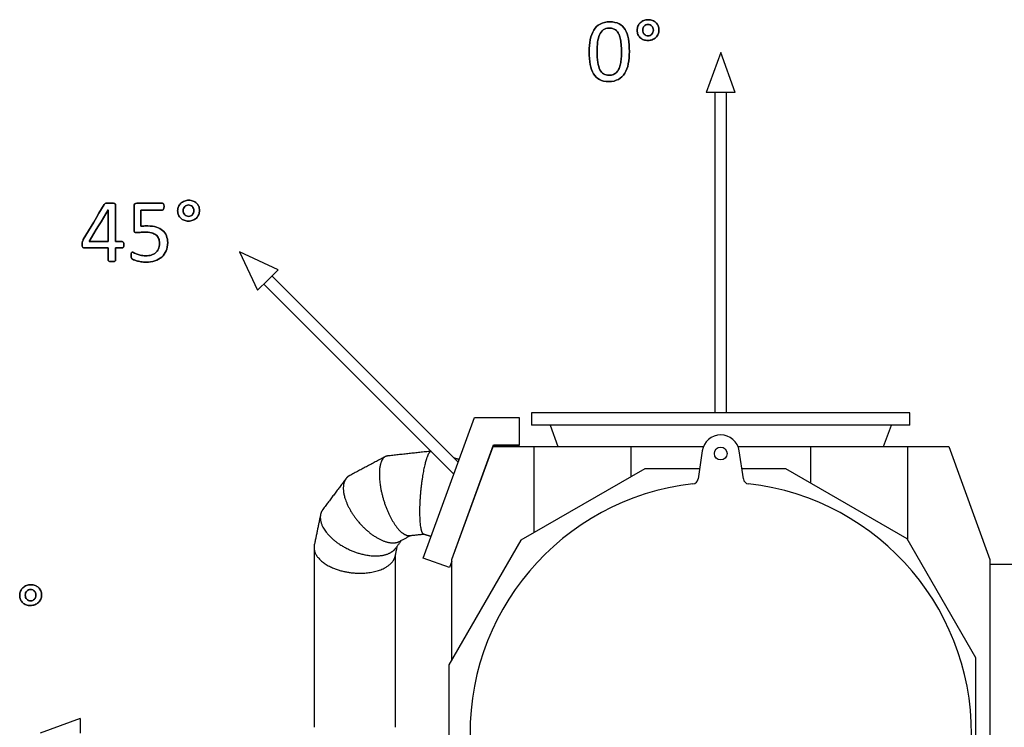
# Model space of a CAD drawing. Header units: inches. Extents: x 0 to 20790, y -12 to 14700.
# Tile 41 of 142: x 1118 to 2809, y 12051 to 13265. Entities that reach past the tile are written whole.
import ezdxf

# ---------------------------------------------------------------- set-up
doc = ezdxf.new("R2010")
doc.units = ezdxf.units.IN
doc.layers.add('1', color=7, linetype='Continuous', true_color=0xffffff)
doc.layers.add('254', color=7, linetype='Continuous', true_color=0xffffff)

msp = doc.modelspace()

# ---------------------------------------------------------------- linework, layer by layer
at = {"layer": '1', "color": 2, "linetype": 'Continuous', "lineweight": 25}
for p, q in [((1810.75, 12341.307), (1898.53, 12582.48)), ((1898.53, 12582.48), (1975.64, 12582.48)), ((1975.64, 12582.48), (1975.64, 12534.48)), ((1996.619, 12590.691), (1996.619, 12569.441)), ((2646.619, 12590.691), (1996.619, 12590.691)), ((2646.619, 12569.441), (2646.619, 12590.691)), ((2646.619, 12569.441), (1996.619, 12569.441)), ((2028.522, 12569.441), (2041.818, 12532.91)), ((2601.42, 12532.91), (2614.717, 12569.441)), ((1859.9, 12338.554), (1930.64, 12532.91)), ((1860.4, 12340.299), (1931.44, 12535.48)), ((1930.64, 12532.91), (2000.616, 12532.91)), ((1931.44, 12535.48), (1974.64, 12535.48)), ((1932.14, 12534.48), (1931.567, 12532.907)), ((1974.64, 12534.48), (1932.14, 12534.48)), ((1974.64, 12535.48), (1974.64, 12534.48)), ((1975.64, 12534.48), (1974.64, 12534.48)), ((2000.616, 12532.91), (2167.258, 12532.91)), ((2000.616, 12532.91), (2000.616, 12384.608)), ((2167.258, 12532.91), (2292.045, 12532.91)), ((2167.258, 12532.91), (2167.258, 12480.815)), ((2351.194, 12532.91), (2475.98, 12532.91)), ((2475.98, 12532.91), (2475.98, 12469.847)), ((2475.98, 12532.91), (2642.623, 12532.91)), ((2642.623, 12532.91), (2713.099, 12532.91)), ((2642.623, 12532.91), (2642.623, 12372.442)), ((2713.099, 12532.91), (2783.838, 12338.554)), ((2289.971, 12525.421), (2282.735, 12477.004)), ((2360.504, 12477.004), (2353.268, 12525.421)), ((2190.993, 12494.519), (1978.242, 12371.688)), ((2285.354, 12494.519), (2190.993, 12494.519)), ((2433.245, 12494.519), (2357.886, 12494.519)), ((2641.587, 12374.233), (2433.245, 12494.519)), ((1978.242, 12371.688), (1854.705, 12157.714)), ((2759.534, 12169.944), (2641.587, 12374.233)), ((1855.856, 12324.89), (1810.75, 12341.307)), ((1859.9, 12336.003), (1855.856, 12324.89)), ((1859.9, 12166.708), (1859.9, 12338.554)), ((1860.4, 12339.926), (1860.4, 12340.299)), ((2973.119, 12330.191), (2783.837, 12330.191)), ((2783.838, 12338.554), (2783.838, 11832.008)), ((2759.534, 11936.266), (2759.534, 12169.944)), ((1854.705, 12157.714), (1854.705, 11706.699))]:
    msp.add_line(p, q, dxfattribs=at)
msp.add_circle((2321.619, 12520.691), 11, dxfattribs=at)
for centre, radius, start, end in [((2321.619, 12520.691), 32, 8.5, 171.5), ((2321.619, 12040.691), 430.5, 96.357139, 83.642861), ((2272.845, 12478.482), 10, 276.357139, 351.5), ((2370.394, 12478.482), 10, 188.5, 263.642861)]:
    msp.add_arc(centre, radius, start, end, dxfattribs=at)
for points in [[(1745.55, 12515.348), (1684.113, 12482.759)], [(1823.586, 12524.581), (1749.144, 12516.458)], [(1872.264, 12510.336), (1863.482, 12512.97)], [(1677.932, 12477.438), (1638.251, 12424.772)], [(1634.356, 12416.092), (1623.571, 12363.765)], [(1769.965, 12369.822), (1789.137, 12379.991)], [(1787.248, 12379.785), (1811.421, 12382.423)], [(1811.051, 12382.534), (1824.308, 12378.558)], [(1762.653, 12345.039), (1766.114, 12361.827)], [(1763.214, 12357.978), (1773.583, 12371.741)], [(1623.113, 12359.55), (1623.113, 12050.693)], [(1763.111, 12050.696), (1763.111, 12347.259)]]:
    msp.add_open_spline(points, degree=1, dxfattribs=at)
for points, weights, knots in [([(1749.131, 12516.457), (1745.088, 12515.992), (1741.72, 12513.482), (1739.267, 12509.161), (1733.288, 12490.073), (1732.884, 12461.671), (1745.044, 12428.448), (1762.661, 12396.206), (1771.5, 12384.251), (1780.299, 12378.968), (1787.288, 12379.79)], [0.574887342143, 0.577149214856, 0.581223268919, 0.585786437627, 0.585786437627, 0.552284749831, 0.585786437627, 0.585786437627, 0.572423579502, 0.571016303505, 0.574902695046], [0, 0, 0, 0, 0, 0.1844736, 0.1844736, 0.1844736, 0.6843174, 0.6843174, 0.6843174, 1, 1, 1, 1, 1]), ([(1824.015, 12524.628), (1822.188, 12524.406), (1820.224, 12522.05), (1818.275, 12517.783), (1811.741, 12498.634), (1805.653, 12469.611), (1803.935, 12434.874), (1804.736, 12401.66), (1805.88, 12389.723), (1808.206, 12383.326), (1811.065, 12382.53)], [0.574885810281, 0.5771471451, 0.581221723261, 0.585786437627, 0.585786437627, 0.552284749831, 0.585786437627, 0.585786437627, 0.574109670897, 0.571437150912, 0.574030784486], [0, 0, 0, 0, 0, 0.18837714, 0.18837714, 0.18837714, 0.69871141, 0.69871141, 0.69871141, 1, 1, 1, 1, 1]), ([(1684.127, 12482.766), (1680.485, 12480.844), (1677.666, 12478.013), (1675.743, 12474.459), (1670.531, 12456.784), (1674.404, 12430.65), (1697.003, 12402.965), (1728.855, 12376.075), (1745.912, 12365.983), (1760.584, 12364.856), (1769.971, 12369.825)], [0.577525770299, 0.580029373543, 0.583111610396, 0.585786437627, 0.585786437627, 0.552284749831, 0.585786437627, 0.585786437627, 0.568524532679, 0.57117315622, 0.577539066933], [0, 0, 0, 0, 0, 0.14125476, 0.14125476, 0.14125476, 0.64116103, 0.64116103, 0.64116103, 1, 1, 1, 1, 1]), ([(1638.261, 12424.784), (1637.022, 12423.112), (1636.03, 12421.352), (1635.279, 12419.53), (1630.873, 12404.148), (1637.389, 12381.523), (1666.442, 12362.403), (1709.911, 12345.074), (1736.813, 12339.882), (1755.27, 12347.254), (1763.207, 12357.969)], [0.582985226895, 0.584163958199, 0.58515993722, 0.585786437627, 0.585786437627, 0.552284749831, 0.585786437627, 0.585786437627, 0.560817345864, 0.575547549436, 0.582987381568], [0, 0, 0, 0, 0, 0.06837286, 0.06837286, 0.06837286, 0.56835724, 0.56835724, 0.56835724, 1, 1, 1, 1, 1]), ([(1623.573, 12363.779), (1620.76, 12350.425), (1629.092, 12331.675), (1658.52, 12320.483), (1706.726, 12312.876), (1741.122, 12314.41), (1758.437, 12330.172), (1762.268, 12343.49)], [0.585632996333, 0.583088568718, 0.554163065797, 0.585786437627, 0.585786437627, 0.552284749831, 0.585786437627, 0.585786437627], [0, 0, 0, 0, 0, 0.49278808, 0.49278808, 0.49278808, 1, 1, 1, 1, 1])]:
    msp.add_rational_spline(points, weights, degree=4, knots=knots, dxfattribs=at)
msp.add_rational_spline([(1762.268, 12343.49), (1762.377, 12343.867), (1762.477, 12344.249), (1762.568, 12344.634), (1762.65, 12345.022)], [0.585786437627, 0.585786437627, 0.585759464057, 0.585707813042, 0.585633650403], degree=4, dxfattribs=at)
at = {"layer": '254', "color": 2, "linetype": 'Continuous', "lineweight": 25}
for p, q in [((2321.619, 13209.378), (2296.619, 13140.691)), ((2346.619, 13140.691), (2321.619, 13209.378)), ((2321.619, 13140.691), (2296.619, 13140.691)), ((2311.619, 13140.691), (2311.619, 12590.697)), ((2346.619, 13140.691), (2321.619, 13140.691)), ((2331.619, 12590.697), (2331.619, 13140.691)), ((1495.233, 12867.077), (1526.124, 12800.83)), ((1561.48, 12836.186), (1495.233, 12867.077)), ((1561.48, 12836.186), (1543.802, 12818.508)), ((1543.802, 12818.508), (1526.124, 12800.83)), ((1870.629, 12505.823), (1550.873, 12825.579)), ((1536.731, 12811.437), (1863.076, 12485.092)), ((1221.619, 12065.691), (1152.932, 12040.691)), ((1221.619, 12065.691), (1221.619, 12040.691))]:
    msp.add_line(p, q, dxfattribs=at)
for points, knots in [([(2162.814, 13189.802), (2164.023, 13196.092), (2164.629, 13203.075), (2164.629, 13218.943), (2164.051, 13226.214), (2161.854, 13238.879), (2160.012, 13244.188), (2154.774, 13252.88), (2151.328, 13256.162), (2142.753, 13260.593), (2137.45, 13261.73), (2124.582, 13261.73), (2119.043, 13260.489), (2110.007, 13255.508), (2106.377, 13252.007), (2100.85, 13242.911), (2098.847, 13237.495), (2096.371, 13224.828), (2095.759, 13217.847), (2095.759, 13202.065), (2096.308, 13194.794), (2098.496, 13182.122), (2100.376, 13176.791), (2105.632, 13168.127), (2109.06, 13164.846), (2117.611, 13160.339), (2122.88, 13159.249), (2135.777, 13159.249), (2141.316, 13160.489), (2150.341, 13165.491), (2154.011, 13168.972), (2159.595, 13178.068), (2161.599, 13183.484), (2162.814, 13189.802)], [0, 0, 0, 0, 0.05430466, 0.05430466, 0.11270779, 0.11270779, 0.17136982, 0.17136982, 0.22974712, 0.22974712, 0.28781543, 0.28781543, 0.34854741, 0.34854741, 0.40974271, 0.40974271, 0.47065537, 0.47065537, 0.53130136, 0.53130136, 0.59678981, 0.59678981, 0.66204002, 0.66204002, 0.72741729, 0.72741729, 0.79296021, 0.79296021, 0.86242965, 0.86242965, 0.93137314, 0.93137314, 1, 1, 1, 1]), ([(2162.811, 13189.803), (2164.023, 13196.092), (2164.629, 13203.075), (2164.629, 13218.943), (2164.051, 13226.214), (2161.854, 13238.879), (2160.012, 13244.188), (2154.774, 13252.88), (2151.328, 13256.162), (2142.753, 13260.593), (2137.45, 13261.73), (2124.582, 13261.73), (2119.043, 13260.489), (2110.007, 13255.508), (2106.377, 13252.007), (2100.85, 13242.911), (2098.847, 13237.495), (2097.606, 13231.147)], [0, 0, 0, 0, 0.11538095, 0.11538095, 0.2394699, 0.2394699, 0.36410893, 0.36410893, 0.488143, 0.488143, 0.61152054, 0.61152054, 0.7405576, 0.7405576, 0.87057906, 0.87057906, 1, 1, 1, 1]), ([(2214.131, 13240.816), (2215.061, 13243.005), (2215.552, 13245.371), (2215.552, 13250.507), (2215.09, 13252.873), (2213.244, 13257.2), (2211.945, 13259.018), (2210.33, 13260.547), (2208.685, 13262.047), (2206.723, 13263.23), (2204.473, 13264.125), (2202.222, 13264.99), (2199.741, 13265.423), (2194.375, 13265.423), (2191.865, 13264.961), (2187.248, 13263.115), (2185.229, 13261.845), (2181.782, 13258.686), (2180.439, 13256.768), (2179.458, 13254.546), (2178.506, 13252.296), (2178.016, 13249.872), (2178.016, 13244.65), (2178.477, 13242.255), (2180.334, 13237.961), (2181.593, 13236.11), (2183.238, 13234.581), (2184.882, 13233.023), (2186.815, 13231.84), (2191.293, 13230.153), (2193.74, 13229.734), (2199.193, 13229.734), (2201.703, 13230.195), (2206.377, 13232.042), (2208.397, 13233.34), (2211.873, 13236.643), (2213.186, 13238.591), (2214.131, 13240.816)], [0, 0, 0, 0, 0.05872485, 0.05872485, 0.1201497, 0.1201497, 0.18157455, 0.18157455, 0.18157455, 0.24024027, 0.24024027, 0.24024027, 0.30435366, 0.30435366, 0.36986081, 0.36986081, 0.43536797, 0.43536797, 0.50028413, 0.50028413, 0.50028413, 0.56495556, 0.56495556, 0.63034557, 0.63034557, 0.6964808, 0.6964808, 0.6964808, 0.75671415, 0.75671415, 0.81789207, 0.81789207, 0.87842602, 0.87842602, 0.93895996, 0.93895996, 1, 1, 1, 1]), ([(2204.473, 13264.125), (2202.222, 13264.99), (2199.741, 13265.423), (2194.375, 13265.423), (2191.865, 13264.961), (2187.248, 13263.115), (2185.229, 13261.845), (2181.782, 13258.686), (2180.439, 13256.768), (2179.458, 13254.546)], [0, 0, 0, 0, 0.24654836, 0.24654836, 0.49845646, 0.49845646, 0.75036457, 0.75036457, 1, 1, 1, 1]), ([(2214.138, 13240.813), (2215.061, 13243.005), (2215.552, 13245.371), (2215.552, 13250.507), (2215.09, 13252.873), (2213.244, 13257.2), (2211.945, 13259.018), (2210.33, 13260.547)], [0, 0, 0, 0, 0.32342007, 0.32342007, 0.66171004, 0.66171004, 1, 1, 1, 1]), ([(2150.535, 13223.183), (2150.895, 13219.231), (2151.068, 13214.788), (2151.068, 13206.104), (2150.953, 13202.555), (2150.491, 13195.746), (2150.087, 13192.573), (2148.825, 13186.72), (2148.01, 13184.061), (2147, 13181.638), (2145.961, 13179.243), (2144.663, 13177.166), (2141.533, 13173.745), (2139.672, 13172.405), (2135.32, 13170.548), (2132.776, 13170.097), (2126.227, 13170.097), (2123.082, 13170.847), (2117.923, 13173.828), (2115.783, 13176.214), (2112.447, 13182.769), (2111.224, 13187.004), (2109.671, 13197.416), (2109.291, 13203.738), (2109.291, 13216.721), (2109.579, 13221.915), (2110.733, 13231.548), (2111.772, 13235.764), (2114.893, 13242.929), (2117.052, 13245.746), (2122.476, 13249.843), (2126.025, 13250.882), (2132.834, 13250.882), (2135.056, 13250.564), (2137.046, 13249.93), (2139.008, 13249.266), (2140.768, 13248.256), (2142.297, 13246.843), (2143.855, 13245.429), (2145.154, 13243.64), (2147.386, 13239.289), (2148.27, 13236.687), (2149.654, 13230.628), (2150.174, 13227.137), (2150.535, 13223.183)], [0, 0, 0, 0, 0.08461098, 0.08461098, 0.14721332, 0.14721332, 0.20981566, 0.20981566, 0.27170676, 0.27170676, 0.27170676, 0.31910372, 0.31910372, 0.36693951, 0.36693951, 0.41531542, 0.41531542, 0.47786205, 0.47786205, 0.53958701, 0.53958701, 0.60088225, 0.60088225, 0.66179744, 0.66179744, 0.70712968, 0.70712968, 0.75243066, 0.75243066, 0.79786641, 0.79786641, 0.84330217, 0.84330217, 0.86887858, 0.86887858, 0.86887858, 0.8996503, 0.8996503, 0.8996503, 0.93345508, 0.93345508, 0.96672754, 0.96672754, 1, 1, 1, 1]), ([(2147, 13181.638), (2145.961, 13179.243), (2144.663, 13177.166), (2141.533, 13173.745), (2139.672, 13172.405), (2135.32, 13170.548), (2132.776, 13170.097), (2126.227, 13170.097), (2123.082, 13170.847), (2117.923, 13173.828), (2115.783, 13176.214), (2112.447, 13182.769), (2111.224, 13187.004), (2109.671, 13197.416), (2109.291, 13203.738), (2109.291, 13216.721), (2109.579, 13221.915), (2110.733, 13231.548), (2111.772, 13235.764), (2114.893, 13242.929), (2117.052, 13245.746), (2122.476, 13249.843), (2126.025, 13250.882), (2132.834, 13250.882), (2135.056, 13250.564), (2137.046, 13249.93)], [0, 0, 0, 0, 0.07936906, 0.07936906, 0.15947294, 0.15947294, 0.24048131, 0.24048131, 0.34521939, 0.34521939, 0.44858154, 0.44858154, 0.55122408, 0.55122408, 0.65323023, 0.65323023, 0.72914178, 0.72914178, 0.80500098, 0.80500098, 0.88108587, 0.88108587, 0.95717076, 0.95717076, 1, 1, 1, 1]), ([(2142.297, 13246.843), (2143.855, 13245.429), (2145.154, 13243.64), (2147.386, 13239.289), (2148.27, 13236.687), (2149.654, 13230.628), (2150.174, 13227.137), (2150.549, 13223.184)], [0, 0, 0, 0, 0.33686976, 0.33686976, 0.66843488, 0.66843488, 1, 1, 1, 1]), ([(2179.458, 13254.546), (2178.506, 13252.296), (2178.016, 13249.872), (2178.016, 13244.65), (2178.477, 13242.255), (2180.334, 13237.961), (2181.593, 13236.11), (2183.238, 13234.581)], [0, 0, 0, 0, 0.32962555, 0.32962555, 0.6629136, 0.6629136, 1, 1, 1, 1]), ([(2205.165, 13251.459), (2205.627, 13250.247), (2205.858, 13248.949), (2205.858, 13246.179), (2205.627, 13244.91), (2204.704, 13242.544), (2204.069, 13241.505), (2203.29, 13240.611), (2202.482, 13239.716), (2201.53, 13238.995), (2200.433, 13238.504), (2199.337, 13237.985), (2198.154, 13237.725), (2195.586, 13237.725), (2194.346, 13237.956), (2192.038, 13238.937), (2191.057, 13239.63), (2190.191, 13240.495), (2189.354, 13241.361), (2188.691, 13242.428), (2187.758, 13244.877), (2187.537, 13246.237), (2187.537, 13249.064), (2187.768, 13250.305), (2188.691, 13252.671), (2189.354, 13253.709), (2190.97, 13255.44), (2191.951, 13256.133), (2194.144, 13257.114), (2195.356, 13257.345), (2197.952, 13257.345), (2199.193, 13257.114), (2201.443, 13256.133), (2202.424, 13255.44), (2203.232, 13254.575), (2204.069, 13253.709), (2204.704, 13252.671), (2205.165, 13251.459)], [0, 0, 0, 0, 0.06514336, 0.06514336, 0.13028672, 0.13028672, 0.19543009, 0.19543009, 0.19543009, 0.25588848, 0.25588848, 0.25588848, 0.31688225, 0.31688225, 0.38513718, 0.38513718, 0.45339212, 0.45339212, 0.45339212, 0.51788016, 0.51788016, 0.58371103, 0.58371103, 0.64194602, 0.64194602, 0.70018102, 0.70018102, 0.75841602, 0.75841602, 0.81665102, 0.81665102, 0.87753306, 0.87753306, 0.9384151, 0.9384151, 0.9384151, 1, 1, 1, 1]), ([(2190.191, 13240.495), (2189.354, 13241.361), (2188.691, 13242.428), (2187.758, 13244.877), (2187.537, 13246.237), (2187.537, 13249.064), (2187.768, 13250.305), (2188.691, 13252.671), (2189.354, 13253.709), (2190.97, 13255.44), (2191.951, 13256.133), (2194.144, 13257.114), (2195.356, 13257.345), (2197.952, 13257.345), (2199.193, 13257.114), (2201.443, 13256.133), (2202.424, 13255.44), (2203.232, 13254.575)], [0, 0, 0, 0, 0.13295874, 0.13295874, 0.26868605, 0.26868605, 0.38875252, 0.38875252, 0.50881899, 0.50881899, 0.62888546, 0.62888546, 0.74895193, 0.74895193, 0.87447596, 0.87447596, 1, 1, 1, 1]), ([(2205.165, 13251.459), (2205.627, 13250.247), (2205.858, 13248.949), (2205.858, 13246.179), (2205.627, 13244.91), (2204.704, 13242.544), (2204.069, 13241.505), (2203.29, 13240.611)], [0, 0, 0, 0, 0.33333333, 0.33333333, 0.66666667, 0.66666667, 1, 1, 1, 1]), ([(2097.606, 13231.147), (2096.371, 13224.828), (2095.759, 13217.847), (2095.759, 13202.065), (2096.308, 13194.794), (2098.496, 13182.122), (2100.376, 13176.791), (2105.632, 13168.127), (2109.06, 13164.846), (2117.611, 13160.339), (2122.88, 13159.249), (2135.777, 13159.249), (2141.316, 13160.489), (2150.341, 13165.491), (2154.011, 13168.972), (2159.595, 13178.068), (2161.599, 13183.484), (2162.811, 13189.803)], [0, 0, 0, 0, 0.11456807, 0.11456807, 0.23828417, 0.23828417, 0.36155019, 0.36155019, 0.48505626, 0.48505626, 0.60887523, 0.60887523, 0.74011194, 0.74011194, 0.87035505, 0.87035505, 1, 1, 1, 1]), ([(2183.238, 13234.581), (2184.882, 13233.023), (2186.815, 13231.84), (2191.293, 13230.153), (2193.74, 13229.734), (2199.193, 13229.734), (2201.703, 13230.195), (2206.377, 13232.042), (2208.397, 13233.34), (2211.873, 13236.643), (2213.186, 13238.591), (2214.138, 13240.813)], [0, 0, 0, 0, 0.19844986, 0.19844986, 0.40001182, 0.40001182, 0.59945208, 0.59945208, 0.79889234, 0.79889234, 1, 1, 1, 1]), ([(2200.433, 13238.504), (2199.337, 13237.985), (2198.154, 13237.725), (2195.586, 13237.725), (2194.346, 13237.956), (2192.038, 13238.937), (2191.057, 13239.63), (2190.191, 13240.495)], [0, 0, 0, 0, 0.30882353, 0.30882353, 0.65441176, 0.65441176, 1, 1, 1, 1]), ([(2150.549, 13223.184), (2150.895, 13219.231), (2151.068, 13214.788), (2151.068, 13206.104), (2150.953, 13202.555), (2150.491, 13195.746), (2150.087, 13192.573), (2148.825, 13186.72), (2148.01, 13184.061), (2147, 13181.638)], [0, 0, 0, 0, 0.3114055, 0.3114055, 0.54180957, 0.54180957, 0.77221364, 0.77221364, 1, 1, 1, 1]), ([(1424.985, 12930.816), (1425.915, 12933.005), (1426.406, 12935.371), (1426.406, 12940.507), (1425.944, 12942.873), (1424.098, 12947.2), (1422.799, 12949.018), (1421.184, 12950.547), (1419.539, 12952.047), (1417.577, 12953.23), (1415.327, 12954.125), (1413.076, 12954.99), (1410.595, 12955.423), (1405.229, 12955.423), (1402.719, 12954.961), (1398.102, 12953.115), (1396.083, 12951.845), (1392.636, 12948.686), (1391.293, 12946.768), (1390.312, 12944.546), (1389.36, 12942.296), (1388.87, 12939.872), (1388.87, 12934.65), (1389.331, 12932.255), (1391.188, 12927.961), (1392.447, 12926.11), (1394.092, 12924.581), (1395.736, 12923.023), (1397.669, 12921.84), (1402.147, 12920.153), (1404.594, 12919.734), (1410.047, 12919.734), (1412.557, 12920.195), (1417.231, 12922.042), (1419.251, 12923.34), (1422.727, 12926.643), (1424.04, 12928.591), (1424.985, 12930.816)], [0, 0, 0, 0, 0.05872485, 0.05872485, 0.1201497, 0.1201497, 0.18157455, 0.18157455, 0.18157455, 0.24024027, 0.24024027, 0.24024027, 0.30435366, 0.30435366, 0.36986081, 0.36986081, 0.43536797, 0.43536797, 0.50028413, 0.50028413, 0.50028413, 0.56495556, 0.56495556, 0.63034557, 0.63034557, 0.6964808, 0.6964808, 0.6964808, 0.75671415, 0.75671415, 0.81789207, 0.81789207, 0.87842602, 0.87842602, 0.93895996, 0.93895996, 1, 1, 1, 1]), ([(1415.327, 12954.125), (1413.076, 12954.99), (1410.595, 12955.423), (1405.229, 12955.423), (1402.719, 12954.961), (1398.102, 12953.115), (1396.083, 12951.845), (1392.636, 12948.686), (1391.293, 12946.768), (1390.312, 12944.546)], [0, 0, 0, 0, 0.24654836, 0.24654836, 0.49845646, 0.49845646, 0.75036457, 0.75036457, 1, 1, 1, 1]), ([(1295.771, 12875.039), (1296.285, 12875.994), (1296.544, 12877.322), (1296.544, 12880.87), (1296.256, 12882.255), (1295.736, 12883.15), (1295.188, 12884.044), (1294.467, 12884.477), (1293.601, 12884.506), (1289.86, 12884.506), (1286.119, 12884.506), (1282.378, 12884.506), (1282.378, 12905.683), (1282.378, 12926.86), (1282.378, 12948.499), (1282.176, 12948.903), (1281.772, 12949.22), (1281.339, 12949.566), (1280.762, 12949.826), (1279.983, 12950.028), (1279.233, 12950.23), (1278.195, 12950.403), (1276.954, 12950.547), (1275.684, 12950.663), (1274.213, 12950.72), (1270.982, 12950.72), (1269.654, 12950.691), (1268.529, 12950.605), (1267.404, 12950.547), (1266.452, 12950.403), (1265.673, 12950.201), (1264.923, 12949.999), (1264.288, 12949.739), (1263.307, 12949.105), (1262.932, 12948.758), (1262.672, 12948.354), (1250.728, 12928.197), (1238.783, 12908.039), (1226.839, 12887.881), (1226.463, 12887.218), (1226.175, 12886.583), (1225.915, 12885.977), (1225.656, 12885.4), (1225.454, 12884.794), (1225.281, 12884.131), (1225.136, 12883.496), (1225.021, 12882.803), (1224.992, 12882.024), (1224.934, 12881.245), (1224.905, 12880.38), (1224.905, 12878.187), (1224.963, 12877.177), (1225.107, 12876.398), (1225.223, 12875.648), (1225.454, 12875.042), (1225.8, 12874.638), (1226.117, 12874.234), (1226.492, 12873.946), (1226.896, 12873.802), (1227.329, 12873.628), (1227.819, 12873.571), (1242.149, 12873.571), (1255.844, 12873.571), (1269.539, 12873.571), (1269.539, 12866.598), (1269.539, 12859.626), (1269.539, 12852.221), (1269.626, 12851.874), (1269.799, 12851.615), (1269.972, 12851.326), (1270.318, 12851.066), (1270.809, 12850.864), (1271.27, 12850.663), (1271.934, 12850.518), (1272.77, 12850.403), (1273.578, 12850.316), (1274.617, 12850.259), (1277.127, 12850.259), (1278.166, 12850.316), (1279.002, 12850.403), (1279.81, 12850.518), (1280.474, 12850.663), (1281.513, 12851.066), (1281.859, 12851.326), (1282.061, 12851.615), (1282.263, 12851.874), (1282.378, 12852.221), (1282.378, 12859.626), (1282.378, 12866.598), (1282.378, 12873.571), (1286.119, 12873.571), (1289.86, 12873.571), (1294.525, 12873.571), (1295.246, 12874.061), (1295.771, 12875.039)], [0, 0, 0, 0, 0.0134636, 0.0134636, 0.02806818, 0.02806818, 0.02806818, 0.03696474, 0.03696474, 0.03696474, 0.07470891, 0.07470891, 0.07470891, 0.28836611, 0.28836611, 0.29302349, 0.29302349, 0.29302349, 0.29967345, 0.29967345, 0.29967345, 0.3100192, 0.3100192, 0.3100192, 0.32488202, 0.32488202, 0.33871982, 0.33871982, 0.33871982, 0.34844789, 0.34844789, 0.34844789, 0.35531139, 0.35531139, 0.36217489, 0.36217489, 0.36217489, 0.59987665, 0.59987665, 0.59987665, 0.60703665, 0.60703665, 0.60703665, 0.61364728, 0.61364728, 0.61364728, 0.62084678, 0.62084678, 0.62084678, 0.62963447, 0.62963447, 0.6410851, 0.6410851, 0.6410851, 0.64757214, 0.64757214, 0.64757214, 0.65230618, 0.65230618, 0.65230618, 0.65767482, 0.65767482, 0.77350724, 0.77350724, 0.77350724, 0.84229429, 0.84229429, 0.84656384, 0.84656384, 0.84656384, 0.85077132, 0.85077132, 0.85077132, 0.85742349, 0.85742349, 0.85742349, 0.86750469, 0.86750469, 0.87830597, 0.87830597, 0.87830597, 0.88504839, 0.88504839, 0.89179081, 0.89179081, 0.89179081, 0.89544355, 0.89544355, 0.95429325, 0.95429325, 0.95429325, 0.99095289, 0.99095289, 1, 1, 1, 1]), ([(1269.366, 12939.122), (1269.424, 12939.122), (1269.481, 12939.122), (1269.539, 12939.122), (1269.539, 12920.916), (1269.539, 12902.711), (1269.539, 12884.506), (1258.691, 12884.506), (1247.843, 12884.506), (1236.994, 12884.506), (1247.785, 12902.711), (1258.575, 12920.916), (1269.366, 12939.122)], [0, 0, 0, 0, 0.00114777, 0.00114777, 0.00114777, 0.36326907, 0.36326907, 0.36326907, 0.57904974, 0.57904974, 0.57904974, 1, 1, 1, 1]), ([(1265.673, 12950.201), (1264.923, 12949.999), (1264.288, 12949.739), (1263.307, 12949.105), (1262.932, 12948.758), (1262.672, 12948.354)], [0, 0, 0, 0, 0.5, 0.5, 1, 1, 1, 1]), ([(1276.954, 12950.547), (1275.684, 12950.663), (1274.213, 12950.72), (1270.982, 12950.72), (1269.654, 12950.691), (1268.529, 12950.605)], [0, 0, 0, 0, 0.51785714, 0.51785714, 1, 1, 1, 1]), ([(1282.378, 12884.506), (1282.378, 12905.683), (1282.378, 12926.86), (1282.378, 12948.499), (1282.176, 12948.903), (1281.772, 12949.22)], [0, 0, 0, 0, 0.97866667, 0.97866667, 1, 1, 1, 1]), ([(1369.008, 12868.498), (1370.809, 12872.648), (1371.703, 12877.379), (1371.703, 12887.016), (1370.982, 12890.94), (1368.039, 12898.037), (1365.904, 12901.038), (1360.177, 12906.013), (1356.642, 12907.933), (1348.125, 12910.656), (1343.169, 12911.338), (1335.004, 12911.338), (1332.84, 12911.309), (1330.964, 12911.251), (1329.089, 12911.222), (1327.271, 12911.049), (1325.454, 12910.789), (1325.454, 12920.099), (1325.454, 12929.408), (1325.454, 12938.718), (1337.841, 12938.718), (1350.228, 12938.718), (1363.538, 12938.718), (1364.259, 12939.237), (1364.779, 12940.276), (1365.298, 12941.286), (1365.558, 12942.728), (1365.558, 12945.556), (1365.471, 12946.392), (1365.356, 12947.114), (1365.211, 12947.835), (1365.038, 12948.412), (1364.519, 12949.335), (1364.201, 12949.682), (1363.826, 12949.912), (1363.422, 12950.143), (1363.019, 12950.259), (1347.92, 12950.259), (1333.224, 12950.259), (1317.058, 12950.259), (1315.904, 12949.855), (1314.317, 12948.21), (1313.913, 12946.97), (1313.913, 12931.755), (1313.913, 12918.243), (1313.913, 12902.826), (1314.23, 12901.557), (1314.836, 12900.864), (1315.471, 12900.201), (1316.481, 12899.884), (1319.885, 12899.884), (1321.963, 12900.028), (1324.242, 12900.345), (1326.492, 12900.634), (1329.176, 12900.807), (1336.706, 12900.807), (1340.514, 12900.403), (1343.688, 12899.595), (1346.89, 12898.816), (1349.516, 12897.604), (1353.671, 12894.373), (1355.2, 12892.353), (1357.205, 12887.483), (1357.71, 12884.679), (1357.71, 12877.697), (1357.104, 12874.465), (1354.727, 12869.19), (1353.122, 12866.993), (1348.954, 12863.519), (1346.487, 12862.232), (1340.74, 12860.607), (1337.6, 12860.184), (1330.474, 12860.184), (1327.271, 12860.501), (1324.588, 12861.193), (1321.876, 12861.857), (1319.626, 12862.549), (1315.99, 12864.05), (1314.548, 12864.742), (1313.451, 12865.377), (1312.384, 12866.012), (1311.576, 12866.329), (1310.71, 12866.329), (1310.393, 12866.242), (1310.105, 12866.04), (1309.845, 12865.81), (1309.585, 12865.492), (1309.181, 12864.627), (1309.037, 12864.079), (1308.95, 12863.386), (1308.893, 12862.694), (1308.835, 12861.886), (1308.835, 12860.097), (1308.864, 12859.318), (1308.982, 12857.962), (1309.066, 12857.414), (1309.181, 12856.981), (1309.326, 12856.548), (1309.47, 12856.173), (1309.614, 12855.885), (1309.758, 12855.567), (1310.047, 12855.221), (1310.422, 12854.875), (1310.797, 12854.5), (1311.691, 12854.038), (1313.076, 12853.403), (1314.461, 12852.798), (1316.221, 12852.163), (1320.549, 12850.893), (1323.001, 12850.345), (1328.541, 12849.48), (1331.455, 12849.249), (1340.081, 12849.249), (1345.131, 12849.999), (1354.181, 12852.997), (1358.114, 12855.135), (1364.676, 12860.833), (1367.202, 12864.338), (1369.008, 12868.498)], [0, 0, 0, 0, 0.03485741, 0.03485741, 0.06293176, 0.06293176, 0.0910061, 0.0910061, 0.11922131, 0.11922131, 0.14766657, 0.14766657, 0.15987793, 0.15987793, 0.15987793, 0.17222226, 0.17222226, 0.17222226, 0.23452357, 0.23452357, 0.23452357, 0.31742036, 0.31742036, 0.323599, 0.323599, 0.323599, 0.33342739, 0.33342739, 0.33864872, 0.33864872, 0.33864872, 0.34278992, 0.34278992, 0.34693113, 0.34693113, 0.34693113, 0.34977792, 0.34977792, 0.45334688, 0.45334688, 0.46371733, 0.46371733, 0.47446476, 0.47446476, 0.55977634, 0.55977634, 0.5717989, 0.5717989, 0.5717989, 0.57932035, 0.57932035, 0.58954953, 0.58954953, 0.58954953, 0.60771659, 0.60771659, 0.63305048, 0.63305048, 0.63305048, 0.65268035, 0.65268035, 0.67231023, 0.67231023, 0.69166169, 0.69166169, 0.71488344, 0.71488344, 0.73831751, 0.73831751, 0.76191243, 0.76191243, 0.78579097, 0.78579097, 0.81147545, 0.81147545, 0.81147545, 0.8278023, 0.8278023, 0.84412916, 0.84412916, 0.84412916, 0.85007841, 0.85007841, 0.85462783, 0.85462783, 0.85462783, 0.8574696, 0.8574696, 0.86031137, 0.86031137, 0.86031137, 0.86579527, 0.86579527, 0.87164475, 0.87164475, 0.87774669, 0.87774669, 0.87774669, 0.88048485, 0.88048485, 0.88048485, 0.88350501, 0.88350501, 0.88350501, 0.8905742, 0.8905742, 0.8905742, 0.90365172, 0.90365172, 0.91672923, 0.91672923, 0.92980675, 0.92980675, 0.95327295, 0.95327295, 0.97669493, 0.97669493, 1, 1, 1, 1]), ([(1363.826, 12949.912), (1363.422, 12950.143), (1363.019, 12950.259), (1347.92, 12950.259), (1333.224, 12950.259), (1317.058, 12950.259), (1315.904, 12949.855), (1314.317, 12948.21), (1313.913, 12946.97), (1313.913, 12931.755), (1313.913, 12918.243), (1313.913, 12902.826), (1314.23, 12901.557), (1314.836, 12900.864)], [0, 0, 0, 0, 0.01265984, 0.01265984, 0.473237, 0.473237, 0.519355, 0.519355, 0.56714948, 0.56714948, 0.94653499, 0.94653499, 1, 1, 1, 1]), ([(1325.454, 12938.718), (1337.841, 12938.718), (1350.228, 12938.718), (1363.538, 12938.718), (1364.259, 12939.237), (1364.779, 12940.276)], [0, 0, 0, 0, 0.93063584, 0.93063584, 1, 1, 1, 1]), ([(1365.356, 12947.114), (1365.211, 12947.835), (1365.038, 12948.412), (1364.519, 12949.335), (1364.201, 12949.682), (1363.826, 12949.912)], [0, 0, 0, 0, 0.5, 0.5, 1, 1, 1, 1]), ([(1364.779, 12940.276), (1365.298, 12941.286), (1365.558, 12942.728), (1365.558, 12945.556), (1365.471, 12946.392), (1365.356, 12947.114)], [0, 0, 0, 0, 0.65306122, 0.65306122, 1, 1, 1, 1]), ([(1390.312, 12944.546), (1389.36, 12942.296), (1388.87, 12939.872), (1388.87, 12934.65), (1389.331, 12932.255), (1391.188, 12927.961), (1392.447, 12926.11), (1394.092, 12924.581)], [0, 0, 0, 0, 0.32962555, 0.32962555, 0.6629136, 0.6629136, 1, 1, 1, 1]), ([(1416.019, 12941.459), (1416.481, 12940.247), (1416.712, 12938.949), (1416.712, 12936.179), (1416.481, 12934.91), (1415.558, 12932.544), (1414.923, 12931.505), (1414.144, 12930.611), (1413.336, 12929.716), (1412.384, 12928.995), (1411.287, 12928.504), (1410.191, 12927.985), (1409.008, 12927.725), (1406.44, 12927.725), (1405.2, 12927.956), (1402.892, 12928.937), (1401.911, 12929.63), (1401.045, 12930.495), (1400.208, 12931.361), (1399.545, 12932.428), (1398.612, 12934.877), (1398.391, 12936.237), (1398.391, 12939.064), (1398.622, 12940.305), (1399.545, 12942.671), (1400.208, 12943.709), (1401.824, 12945.44), (1402.805, 12946.133), (1404.998, 12947.114), (1406.21, 12947.345), (1408.806, 12947.345), (1410.047, 12947.114), (1412.297, 12946.133), (1413.278, 12945.44), (1414.086, 12944.575), (1414.923, 12943.709), (1415.558, 12942.671), (1416.019, 12941.459)], [0, 0, 0, 0, 0.06514336, 0.06514336, 0.13028672, 0.13028672, 0.19543009, 0.19543009, 0.19543009, 0.25588848, 0.25588848, 0.25588848, 0.31688225, 0.31688225, 0.38513718, 0.38513718, 0.45339212, 0.45339212, 0.45339212, 0.51788016, 0.51788016, 0.58371103, 0.58371103, 0.64194602, 0.64194602, 0.70018102, 0.70018102, 0.75841602, 0.75841602, 0.81665102, 0.81665102, 0.87753306, 0.87753306, 0.9384151, 0.9384151, 0.9384151, 1, 1, 1, 1]), ([(1401.045, 12930.495), (1400.208, 12931.361), (1399.545, 12932.428), (1398.612, 12934.877), (1398.391, 12936.237), (1398.391, 12939.064), (1398.622, 12940.305), (1399.545, 12942.671), (1400.208, 12943.709), (1401.824, 12945.44), (1402.805, 12946.133), (1404.998, 12947.114), (1406.21, 12947.345), (1408.806, 12947.345), (1410.047, 12947.114), (1412.297, 12946.133), (1413.278, 12945.44), (1414.086, 12944.575)], [0, 0, 0, 0, 0.13295874, 0.13295874, 0.26868605, 0.26868605, 0.38875252, 0.38875252, 0.50881899, 0.50881899, 0.62888546, 0.62888546, 0.74895193, 0.74895193, 0.87447596, 0.87447596, 1, 1, 1, 1]), ([(1416.019, 12941.459), (1416.481, 12940.247), (1416.712, 12938.949), (1416.712, 12936.179), (1416.481, 12934.91), (1415.558, 12932.544), (1414.923, 12931.505), (1414.144, 12930.611)], [0, 0, 0, 0, 0.33333333, 0.33333333, 0.66666667, 0.66666667, 1, 1, 1, 1]), ([(1424.992, 12930.813), (1425.915, 12933.005), (1426.406, 12935.371), (1426.406, 12940.507), (1425.944, 12942.873), (1424.098, 12947.2), (1422.799, 12949.018), (1421.184, 12950.547)], [0, 0, 0, 0, 0.32342007, 0.32342007, 0.66171004, 0.66171004, 1, 1, 1, 1]), ([(1394.092, 12924.581), (1395.736, 12923.023), (1397.669, 12921.84), (1402.147, 12920.153), (1404.594, 12919.734), (1410.047, 12919.734), (1412.557, 12920.195), (1417.231, 12922.042), (1419.251, 12923.34), (1422.727, 12926.643), (1424.04, 12928.591), (1424.992, 12930.813)], [0, 0, 0, 0, 0.19844986, 0.19844986, 0.40001182, 0.40001182, 0.59945208, 0.59945208, 0.79889234, 0.79889234, 1, 1, 1, 1]), ([(1411.287, 12928.504), (1410.191, 12927.985), (1409.008, 12927.725), (1406.44, 12927.725), (1405.2, 12927.956), (1402.892, 12928.937), (1401.911, 12929.63), (1401.045, 12930.495)], [0, 0, 0, 0, 0.30882353, 0.30882353, 0.65441176, 0.65441176, 1, 1, 1, 1]), ([(1369.02, 12868.493), (1370.809, 12872.648), (1371.703, 12877.379), (1371.703, 12887.016), (1370.982, 12890.94), (1368.039, 12898.037), (1365.904, 12901.038), (1360.177, 12906.013), (1356.642, 12907.933), (1348.125, 12910.656), (1343.169, 12911.338), (1335.004, 12911.338), (1332.84, 12911.309), (1330.964, 12911.251)], [0, 0, 0, 0, 0.21802515, 0.21802515, 0.39362379, 0.39362379, 0.56922243, 0.56922243, 0.74570211, 0.74570211, 0.92362077, 0.92362077, 1, 1, 1, 1]), ([(1314.836, 12900.864), (1315.471, 12900.201), (1316.481, 12899.884), (1319.885, 12899.884), (1321.963, 12900.028), (1324.242, 12900.345)], [0, 0, 0, 0, 0.42372881, 0.42372881, 1, 1, 1, 1]), ([(1324.242, 12900.345), (1326.492, 12900.634), (1329.176, 12900.807), (1336.706, 12900.807), (1340.514, 12900.403), (1343.688, 12899.595)], [0, 0, 0, 0, 0.41762452, 0.41762452, 1, 1, 1, 1]), ([(1343.688, 12899.595), (1346.89, 12898.816), (1349.516, 12897.604), (1353.671, 12894.373), (1355.2, 12892.353), (1357.205, 12887.483), (1357.71, 12884.679), (1357.71, 12877.697), (1357.104, 12874.465), (1354.727, 12869.19), (1353.122, 12866.993), (1348.954, 12863.519), (1346.487, 12862.232), (1340.74, 12860.607), (1337.6, 12860.184), (1330.474, 12860.184), (1327.271, 12860.501), (1324.588, 12861.193)], [0, 0, 0, 0, 0.11001755, 0.11001755, 0.22003509, 0.22003509, 0.32849221, 0.32849221, 0.45864076, 0.45864076, 0.58997927, 0.58997927, 0.72221928, 0.72221928, 0.85604886, 0.85604886, 1, 1, 1, 1]), ([(1224.992, 12882.024), (1224.934, 12881.245), (1224.905, 12880.38), (1224.905, 12878.187), (1224.963, 12877.177), (1225.107, 12876.398)], [0, 0, 0, 0, 0.43421053, 0.43421053, 1, 1, 1, 1]), ([(1226.896, 12873.802), (1227.329, 12873.628), (1227.819, 12873.571), (1242.149, 12873.571), (1255.844, 12873.571), (1269.539, 12873.571)], [0, 0, 0, 0, 0.0442953, 0.0442953, 1, 1, 1, 1]), ([(1269.539, 12873.571), (1269.539, 12866.598), (1269.539, 12859.626), (1269.539, 12852.221), (1269.626, 12851.874), (1269.799, 12851.615)], [0, 0, 0, 0, 0.94155844, 0.94155844, 1, 1, 1, 1]), ([(1282.061, 12851.615), (1282.263, 12851.874), (1282.378, 12852.221), (1282.378, 12859.626), (1282.378, 12866.598), (1282.378, 12873.571)], [0, 0, 0, 0, 0.05844156, 0.05844156, 1, 1, 1, 1]), ([(1282.378, 12873.571), (1286.119, 12873.571), (1289.86, 12873.571), (1294.525, 12873.571), (1295.246, 12874.061), (1295.765, 12875.042)], [0, 0, 0, 0, 0.80206186, 0.80206186, 1, 1, 1, 1]), ([(1295.765, 12875.042), (1296.285, 12875.994), (1296.544, 12877.322), (1296.544, 12880.87), (1296.256, 12882.255), (1295.736, 12883.15)], [0, 0, 0, 0, 0.4796748, 0.4796748, 1, 1, 1, 1]), ([(1308.95, 12863.386), (1308.893, 12862.694), (1308.835, 12861.886), (1308.835, 12860.097), (1308.864, 12859.318), (1308.982, 12857.962), (1309.066, 12857.414), (1309.181, 12856.981)], [0, 0, 0, 0, 0.31452779, 0.31452779, 0.6500241, 0.6500241, 1, 1, 1, 1]), ([(1310.105, 12866.04), (1309.845, 12865.81), (1309.585, 12865.492), (1309.181, 12864.627), (1309.037, 12864.079), (1308.95, 12863.386)], [0, 0, 0, 0, 0.5, 0.5, 1, 1, 1, 1]), ([(1313.451, 12865.377), (1312.384, 12866.012), (1311.576, 12866.329), (1310.71, 12866.329), (1310.393, 12866.242), (1310.105, 12866.04)], [0, 0, 0, 0, 0.56666667, 0.56666667, 1, 1, 1, 1]), ([(1313.076, 12853.403), (1314.461, 12852.798), (1316.221, 12852.163), (1320.549, 12850.893), (1323.001, 12850.345), (1328.541, 12849.48), (1331.455, 12849.249), (1340.081, 12849.249), (1345.131, 12849.999), (1354.181, 12852.997), (1358.114, 12855.135), (1364.676, 12860.833), (1367.202, 12864.338), (1369.02, 12868.493)], [0, 0, 0, 0, 0.11951037, 0.11951037, 0.23902073, 0.23902073, 0.3585311, 0.3585311, 0.57297961, 0.57297961, 0.78702397, 0.78702397, 1, 1, 1, 1]), ([(1324.588, 12861.193), (1321.876, 12861.857), (1319.626, 12862.549), (1315.99, 12864.05), (1314.548, 12864.742), (1313.451, 12865.377)], [0, 0, 0, 0, 0.5, 0.5, 1, 1, 1, 1]), ([(1272.77, 12850.403), (1273.578, 12850.316), (1274.617, 12850.259), (1277.127, 12850.259), (1278.166, 12850.316), (1279.002, 12850.403)], [0, 0, 0, 0, 0.48275862, 0.48275862, 1, 1, 1, 1]), ([(1279.002, 12850.403), (1279.81, 12850.518), (1280.474, 12850.663), (1281.513, 12851.066), (1281.859, 12851.326), (1282.061, 12851.615)], [0, 0, 0, 0, 0.5, 0.5, 1, 1, 1, 1]), ([(1153.672, 12270.816), (1154.603, 12273.005), (1155.093, 12275.371), (1155.093, 12280.507), (1154.631, 12282.873), (1152.785, 12287.2), (1151.487, 12289.018), (1149.871, 12290.547), (1148.226, 12292.047), (1146.264, 12293.23), (1144.014, 12294.125), (1141.764, 12294.99), (1139.282, 12295.423), (1133.916, 12295.423), (1131.406, 12294.961), (1126.789, 12293.115), (1124.77, 12291.845), (1121.323, 12288.686), (1119.98, 12286.768), (1119, 12284.546), (1118.047, 12282.296), (1117.557, 12279.872), (1117.557, 12274.65), (1118.019, 12272.255), (1119.876, 12267.961), (1121.135, 12266.11), (1122.779, 12264.581), (1124.424, 12263.023), (1126.357, 12261.84), (1130.835, 12260.153), (1133.281, 12259.734), (1138.734, 12259.734), (1141.244, 12260.195), (1145.918, 12262.042), (1147.938, 12263.34), (1151.414, 12266.643), (1152.727, 12268.591), (1153.672, 12270.816)], [0, 0, 0, 0, 0.05872485, 0.05872485, 0.1201497, 0.1201497, 0.18157455, 0.18157455, 0.18157455, 0.24024027, 0.24024027, 0.24024027, 0.30435366, 0.30435366, 0.36986081, 0.36986081, 0.43536797, 0.43536797, 0.50028413, 0.50028413, 0.50028413, 0.56495556, 0.56495556, 0.63034557, 0.63034557, 0.6964808, 0.6964808, 0.6964808, 0.75671415, 0.75671415, 0.81789207, 0.81789207, 0.87842602, 0.87842602, 0.93895996, 0.93895996, 1, 1, 1, 1]), ([(1144.014, 12294.125), (1141.764, 12294.99), (1139.282, 12295.423), (1133.916, 12295.423), (1131.406, 12294.961), (1126.789, 12293.115), (1124.77, 12291.845), (1121.323, 12288.686), (1119.98, 12286.768), (1119, 12284.546)], [0, 0, 0, 0, 0.24654836, 0.24654836, 0.49845646, 0.49845646, 0.75036457, 0.75036457, 1, 1, 1, 1]), ([(1119, 12284.546), (1118.047, 12282.296), (1117.557, 12279.872), (1117.557, 12274.65), (1118.019, 12272.255), (1119.876, 12267.961), (1121.135, 12266.11), (1122.779, 12264.581)], [0, 0, 0, 0, 0.32962555, 0.32962555, 0.6629136, 0.6629136, 1, 1, 1, 1]), ([(1144.706, 12281.459), (1145.168, 12280.247), (1145.399, 12278.949), (1145.399, 12276.179), (1145.168, 12274.91), (1144.245, 12272.544), (1143.61, 12271.505), (1142.831, 12270.611), (1142.023, 12269.716), (1141.071, 12268.995), (1139.975, 12268.504), (1138.878, 12267.985), (1137.695, 12267.725), (1135.128, 12267.725), (1133.887, 12267.956), (1131.579, 12268.937), (1130.598, 12269.63), (1129.732, 12270.495), (1128.896, 12271.361), (1128.232, 12272.428), (1127.299, 12274.877), (1127.078, 12276.237), (1127.078, 12279.064), (1127.309, 12280.305), (1128.232, 12282.671), (1128.896, 12283.709), (1130.511, 12285.44), (1131.492, 12286.133), (1133.685, 12287.114), (1134.897, 12287.345), (1137.493, 12287.345), (1138.734, 12287.114), (1140.985, 12286.133), (1141.965, 12285.44), (1142.773, 12284.575), (1143.61, 12283.709), (1144.245, 12282.671), (1144.706, 12281.459)], [0, 0, 0, 0, 0.06514336, 0.06514336, 0.13028672, 0.13028672, 0.19543009, 0.19543009, 0.19543009, 0.25588848, 0.25588848, 0.25588848, 0.31688225, 0.31688225, 0.38513718, 0.38513718, 0.45339212, 0.45339212, 0.45339212, 0.51788016, 0.51788016, 0.58371103, 0.58371103, 0.64194602, 0.64194602, 0.70018102, 0.70018102, 0.75841602, 0.75841602, 0.81665102, 0.81665102, 0.87753306, 0.87753306, 0.9384151, 0.9384151, 0.9384151, 1, 1, 1, 1]), ([(1129.732, 12270.495), (1128.896, 12271.361), (1128.232, 12272.428), (1127.299, 12274.877), (1127.078, 12276.237), (1127.078, 12279.064), (1127.309, 12280.305), (1128.232, 12282.671), (1128.896, 12283.709), (1130.511, 12285.44), (1131.492, 12286.133), (1133.685, 12287.114), (1134.897, 12287.345), (1137.493, 12287.345), (1138.734, 12287.114), (1140.985, 12286.133), (1141.965, 12285.44), (1142.773, 12284.575)], [0, 0, 0, 0, 0.13295874, 0.13295874, 0.26868605, 0.26868605, 0.38875252, 0.38875252, 0.50881899, 0.50881899, 0.62888546, 0.62888546, 0.74895193, 0.74895193, 0.87447596, 0.87447596, 1, 1, 1, 1]), ([(1144.706, 12281.459), (1145.168, 12280.247), (1145.399, 12278.949), (1145.399, 12276.179), (1145.168, 12274.91), (1144.245, 12272.544), (1143.61, 12271.505), (1142.831, 12270.611)], [0, 0, 0, 0, 0.33333333, 0.33333333, 0.66666667, 0.66666667, 1, 1, 1, 1]), ([(1153.679, 12270.813), (1154.603, 12273.005), (1155.093, 12275.371), (1155.093, 12280.507), (1154.631, 12282.873), (1152.785, 12287.2), (1151.487, 12289.018), (1149.871, 12290.547)], [0, 0, 0, 0, 0.32342007, 0.32342007, 0.66171004, 0.66171004, 1, 1, 1, 1]), ([(1122.779, 12264.581), (1124.424, 12263.023), (1126.357, 12261.84), (1130.835, 12260.153), (1133.281, 12259.734), (1138.734, 12259.734), (1141.244, 12260.195), (1145.918, 12262.042), (1147.938, 12263.34), (1151.414, 12266.643), (1152.727, 12268.591), (1153.679, 12270.813)], [0, 0, 0, 0, 0.19844986, 0.19844986, 0.40001182, 0.40001182, 0.59945208, 0.59945208, 0.79889234, 0.79889234, 1, 1, 1, 1]), ([(1139.975, 12268.504), (1138.878, 12267.985), (1137.695, 12267.725), (1135.128, 12267.725), (1133.887, 12267.956), (1131.579, 12268.937), (1130.598, 12269.63), (1129.732, 12270.495)], [0, 0, 0, 0, 0.30882353, 0.30882353, 0.65441176, 0.65441176, 1, 1, 1, 1])]:
    msp.add_open_spline(points, degree=3, knots=knots, dxfattribs=at)
for points in [[(2210.33, 13260.547), (2208.685, 13262.047), (2206.723, 13263.23), (2204.473, 13264.125)], [(2137.046, 13249.93), (2139.008, 13249.266), (2140.768, 13248.256), (2142.297, 13246.843)], [(2203.232, 13254.575), (2204.069, 13253.709), (2204.704, 13252.671), (2205.165, 13251.459)], [(2203.29, 13240.611), (2202.482, 13239.716), (2201.53, 13238.995), (2200.433, 13238.504)], [(1421.184, 12950.547), (1419.539, 12952.047), (1417.577, 12953.23), (1415.327, 12954.125)], [(1262.672, 12948.354), (1250.728, 12928.197), (1238.783, 12908.039), (1226.839, 12887.881)], [(1236.994, 12884.506), (1247.785, 12902.711), (1258.575, 12920.916), (1269.366, 12939.122)], [(1268.529, 12950.605), (1267.404, 12950.547), (1266.452, 12950.403), (1265.673, 12950.201)], [(1269.366, 12939.122), (1269.424, 12939.122), (1269.481, 12939.122), (1269.539, 12939.122)], [(1269.539, 12939.122), (1269.539, 12920.916), (1269.539, 12902.711), (1269.539, 12884.506)], [(1279.983, 12950.028), (1279.233, 12950.23), (1278.195, 12950.403), (1276.954, 12950.547)], [(1281.772, 12949.22), (1281.339, 12949.566), (1280.762, 12949.826), (1279.983, 12950.028)], [(1325.454, 12910.789), (1325.454, 12920.099), (1325.454, 12929.408), (1325.454, 12938.718)], [(1414.086, 12944.575), (1414.923, 12943.709), (1415.558, 12942.671), (1416.019, 12941.459)], [(1414.144, 12930.611), (1413.336, 12929.716), (1412.384, 12928.995), (1411.287, 12928.504)], [(1330.964, 12911.251), (1329.089, 12911.222), (1327.271, 12911.049), (1325.454, 12910.789)], [(1225.915, 12885.977), (1225.656, 12885.4), (1225.454, 12884.794), (1225.281, 12884.131)], [(1226.839, 12887.881), (1226.463, 12887.218), (1226.175, 12886.583), (1225.915, 12885.977)], [(1225.281, 12884.131), (1225.136, 12883.496), (1225.021, 12882.803), (1224.992, 12882.024)], [(1225.107, 12876.398), (1225.223, 12875.648), (1225.454, 12875.042), (1225.8, 12874.638)], [(1225.8, 12874.638), (1226.117, 12874.234), (1226.492, 12873.946), (1226.896, 12873.802)], [(1269.539, 12884.506), (1258.691, 12884.506), (1247.843, 12884.506), (1236.994, 12884.506)], [(1293.601, 12884.506), (1289.86, 12884.506), (1286.119, 12884.506), (1282.378, 12884.506)], [(1295.736, 12883.15), (1295.188, 12884.044), (1294.467, 12884.477), (1293.601, 12884.506)], [(1309.181, 12856.981), (1309.326, 12856.548), (1309.47, 12856.173), (1309.614, 12855.885)], [(1309.614, 12855.885), (1309.758, 12855.567), (1310.047, 12855.221), (1310.422, 12854.875)], [(1310.422, 12854.875), (1310.797, 12854.5), (1311.691, 12854.038), (1313.076, 12853.403)], [(1269.799, 12851.615), (1269.972, 12851.326), (1270.318, 12851.066), (1270.809, 12850.864)], [(1270.809, 12850.864), (1271.27, 12850.663), (1271.934, 12850.518), (1272.77, 12850.403)], [(1149.871, 12290.547), (1148.226, 12292.047), (1146.264, 12293.23), (1144.014, 12294.125)], [(1142.773, 12284.575), (1143.61, 12283.709), (1144.245, 12282.671), (1144.706, 12281.459)], [(1142.831, 12270.611), (1142.023, 12269.716), (1141.071, 12268.995), (1139.975, 12268.504)]]:
    msp.add_open_spline(points, degree=3, dxfattribs=at)

doc.saveas('drawing.dxf')
